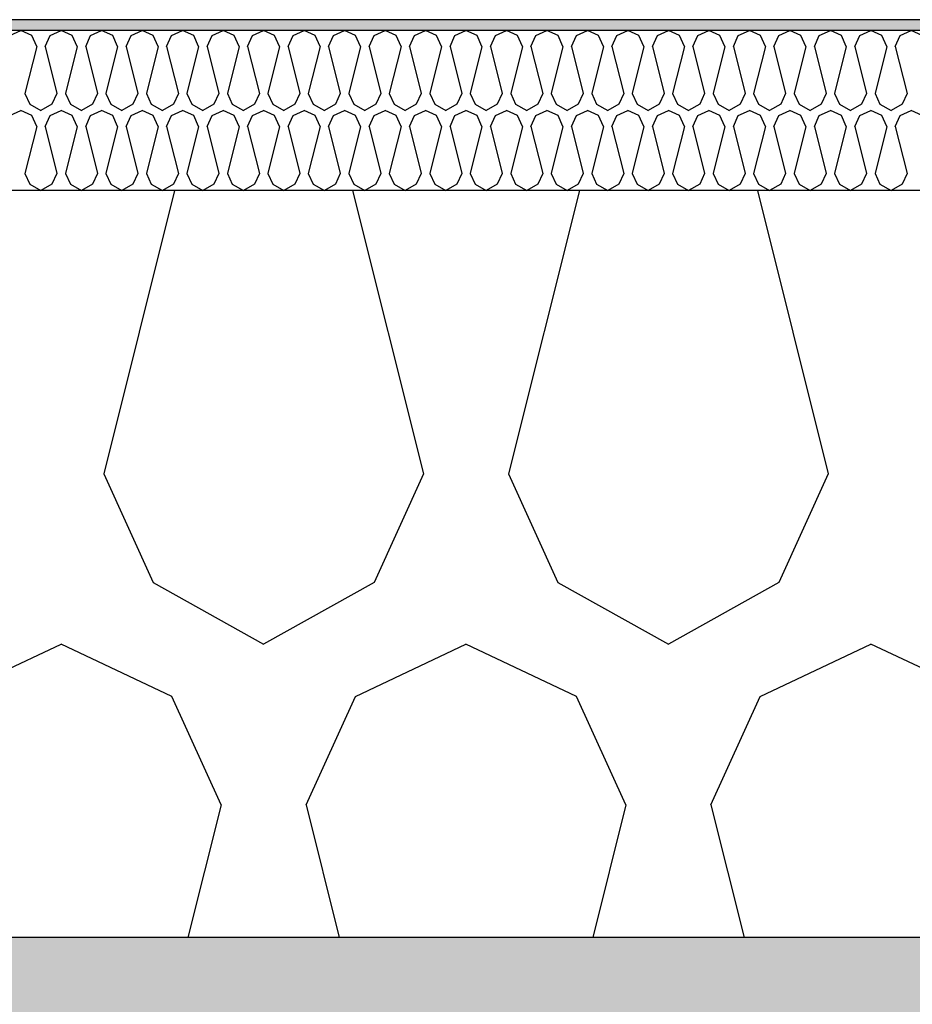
# Model space of a CAD drawing. Header units: millimetres. Extents: x -74465 to -41950, y -2141 to 15832.
# Tile 122 of 131: x -55248 to -55080, y 10282 to 10467. Entities that reach past the tile are written whole.
import ezdxf

# ---------------------------------------------------------------- set-up
doc = ezdxf.new("R2010")
doc.units = ezdxf.units.MM
doc.header["$LTSCALE"] = 0.5
doc.header["$MEASUREMENT"] = 0
doc.linetypes.add('PLINE', pattern=[0])
for name, color, linetype in [('26-- Yttertak (Skravur)(Nye konstruksjoner)', 7, 'Continuous'), ('26-- Yttertak(Nye konstruksjoner)', 7, 'Continuous'), ('261- Primærkonstruksjon (tak) (Skravur)(Nye konstruksjoner)', 7, 'Continuous'), ('261- Primærkonstruksjon (tak)(Nye konstruksjoner)', 7, 'Continuous'), ('262- Taktekking (Skravur)(Nye konstruksjoner)', 7, 'Continuous'), ('262- Taktekking(Nye konstruksjoner)', 7, 'Continuous')]:
    doc.layers.add(name, color=color, linetype=linetype)

# ---------------------------------------------------------------- blocks, each defined once
blk = doc.blocks.new('*X2')
at = {"layer": '262- Taktekking (Skravur)(Nye konstruksjoner)', "linetype": 'PLINE'}
for p, q in [((-55249.55, 10464.02), (-55247.48, 10465)), ((-55245.41, 10464.02), (-55247.48, 10465)), ((-55241.97, 10464.02), (-55239.89, 10465)), ((-55237.82, 10464.02), (-55239.89, 10465)), ((-55234.38, 10464.02), (-55232.31, 10465)), ((-55230.23, 10464.02), (-55232.31, 10465)), ((-55226.79, 10464.02), (-55224.72, 10465)), ((-55222.65, 10464.02), (-55224.72, 10465)), ((-55219.2, 10464.02), (-55217.13, 10465)), ((-55215.06, 10464.02), (-55217.13, 10465)), ((-55211.62, 10464.02), (-55209.54, 10465)), ((-55207.47, 10464.02), (-55209.54, 10465)), ((-55204.03, 10464.02), (-55201.96, 10465)), ((-55199.88, 10464.02), (-55201.96, 10465)), ((-55196.44, 10464.02), (-55194.37, 10465)), ((-55192.3, 10464.02), (-55194.37, 10465)), ((-55188.85, 10464.02), (-55186.78, 10465)), ((-55184.71, 10464.02), (-55186.78, 10465)), ((-55181.26, 10464.02), (-55179.19, 10465)), ((-55177.12, 10464.02), (-55179.19, 10465)), ((-55173.68, 10464.02), (-55171.6, 10465)), ((-55169.53, 10464.02), (-55171.6, 10465)), ((-55166.09, 10464.02), (-55164.02, 10465)), ((-55161.94, 10464.02), (-55164.02, 10465)), ((-55158.5, 10464.02), (-55156.43, 10465)), ((-55154.36, 10464.02), (-55156.43, 10465)), ((-55150.91, 10464.02), (-55148.84, 10465)), ((-55146.77, 10464.02), (-55148.84, 10465)), ((-55143.32, 10464.02), (-55141.25, 10465)), ((-55139.18, 10464.02), (-55141.25, 10465)), ((-55135.74, 10464.02), (-55133.66, 10465)), ((-55131.59, 10464.02), (-55133.66, 10465)), ((-55128.15, 10464.02), (-55126.08, 10465)), ((-55124, 10464.02), (-55126.08, 10465)), ((-55120.56, 10464.02), (-55118.49, 10465)), ((-55116.42, 10464.02), (-55118.49, 10465)), ((-55112.97, 10464.02), (-55110.9, 10465)), ((-55108.83, 10464.02), (-55110.9, 10465)), ((-55105.38, 10464.02), (-55103.31, 10465)), ((-55101.24, 10464.02), (-55103.31, 10465)), ((-55097.8, 10464.02), (-55095.72, 10465)), ((-55093.65, 10464.02), (-55095.72, 10465)), ((-55090.21, 10464.02), (-55088.14, 10465)), ((-55086.06, 10464.02), (-55088.14, 10465)), ((-55082.62, 10464.02), (-55080.55, 10465)), ((-55078.48, 10464.02), (-55080.55, 10465)), ((-55244.49, 10461.99), (-55245.41, 10464.02)), ((-55242.89, 10461.99), (-55241.97, 10464.02)), ((-55236.9, 10461.99), (-55237.82, 10464.02)), ((-55235.3, 10461.99), (-55234.38, 10464.02)), ((-55229.31, 10461.99), (-55230.23, 10464.02)), ((-55227.72, 10461.99), (-55226.79, 10464.02)), ((-55221.72, 10461.99), (-55222.65, 10464.02)), ((-55220.13, 10461.99), (-55219.2, 10464.02)), ((-55214.13, 10461.99), (-55215.06, 10464.02)), ((-55212.54, 10461.99), (-55211.62, 10464.02)), ((-55206.55, 10461.99), (-55207.47, 10464.02)), ((-55204.95, 10461.99), (-55204.03, 10464.02)), ((-55198.96, 10461.99), (-55199.88, 10464.02)), ((-55197.36, 10461.99), (-55196.44, 10464.02)), ((-55191.37, 10461.99), (-55192.3, 10464.02)), ((-55189.78, 10461.99), (-55188.85, 10464.02)), ((-55183.78, 10461.99), (-55184.71, 10464.02)), ((-55182.19, 10461.99), (-55181.26, 10464.02)), ((-55176.19, 10461.99), (-55177.12, 10464.02)), ((-55174.6, 10461.99), (-55173.68, 10464.02)), ((-55168.61, 10461.99), (-55169.53, 10464.02)), ((-55167.01, 10461.99), (-55166.09, 10464.02)), ((-55161.02, 10461.99), (-55161.94, 10464.02)), ((-55159.42, 10461.99), (-55158.5, 10464.02)), ((-55153.43, 10461.99), (-55154.36, 10464.02)), ((-55151.84, 10461.99), (-55150.91, 10464.02)), ((-55145.84, 10461.99), (-55146.77, 10464.02)), ((-55144.25, 10461.99), (-55143.32, 10464.02)), ((-55138.26, 10461.99), (-55139.18, 10464.02)), ((-55136.66, 10461.99), (-55135.74, 10464.02)), ((-55130.67, 10461.99), (-55131.59, 10464.02)), ((-55129.07, 10461.99), (-55128.15, 10464.02)), ((-55123.08, 10461.99), (-55124, 10464.02)), ((-55121.49, 10461.99), (-55120.56, 10464.02)), ((-55115.49, 10461.99), (-55116.42, 10464.02)), ((-55113.9, 10461.99), (-55112.97, 10464.02)), ((-55107.9, 10461.99), (-55108.83, 10464.02)), ((-55106.31, 10461.99), (-55105.38, 10464.02)), ((-55100.32, 10461.99), (-55101.24, 10464.02)), ((-55098.72, 10461.99), (-55097.8, 10464.02)), ((-55092.73, 10461.99), (-55093.65, 10464.02)), ((-55091.13, 10461.99), (-55090.21, 10464.02)), ((-55085.14, 10461.99), (-55086.06, 10464.02)), ((-55083.55, 10461.99), (-55082.62, 10464.02)), ((-55244.49, 10461.99), (-55246.69, 10453.19)), ((-55242.89, 10461.99), (-55240.69, 10453.19)), ((-55236.9, 10461.99), (-55239.1, 10453.19)), ((-55235.3, 10461.99), (-55233.1, 10453.19)), ((-55229.31, 10461.99), (-55231.51, 10453.19)), ((-55227.72, 10461.99), (-55225.52, 10453.19)), ((-55221.72, 10461.99), (-55223.92, 10453.19)), ((-55220.13, 10461.99), (-55217.93, 10453.19)), ((-55214.13, 10461.99), (-55216.33, 10453.19)), ((-55212.54, 10461.99), (-55210.34, 10453.19)), ((-55206.55, 10461.99), (-55208.75, 10453.19)), ((-55204.95, 10461.99), (-55202.75, 10453.19)), ((-55198.96, 10461.99), (-55201.16, 10453.19)), ((-55197.36, 10461.99), (-55195.16, 10453.19)), ((-55191.37, 10461.99), (-55193.57, 10453.19)), ((-55189.78, 10461.99), (-55187.58, 10453.19)), ((-55183.78, 10461.99), (-55185.98, 10453.19)), ((-55182.19, 10461.99), (-55179.99, 10453.19)), ((-55176.19, 10461.99), (-55178.39, 10453.19)), ((-55174.6, 10461.99), (-55172.4, 10453.19)), ((-55168.61, 10461.99), (-55170.81, 10453.19)), ((-55167.01, 10461.99), (-55164.81, 10453.19)), ((-55161.02, 10461.99), (-55163.22, 10453.19)), ((-55159.42, 10461.99), (-55157.23, 10453.19)), ((-55153.43, 10461.99), (-55155.63, 10453.19)), ((-55151.84, 10461.99), (-55149.64, 10453.19)), ((-55145.84, 10461.99), (-55148.04, 10453.19)), ((-55144.25, 10461.99), (-55142.05, 10453.19)), ((-55138.26, 10461.99), (-55140.46, 10453.19)), ((-55136.66, 10461.99), (-55134.46, 10453.19)), ((-55130.67, 10461.99), (-55132.87, 10453.19)), ((-55129.07, 10461.99), (-55126.87, 10453.19)), ((-55123.08, 10461.99), (-55125.28, 10453.19)), ((-55121.49, 10461.99), (-55119.29, 10453.19)), ((-55115.49, 10461.99), (-55117.69, 10453.19)), ((-55113.9, 10461.99), (-55111.7, 10453.19)), ((-55107.9, 10461.99), (-55110.1, 10453.19)), ((-55106.31, 10461.99), (-55104.11, 10453.19)), ((-55100.32, 10461.99), (-55102.52, 10453.19)), ((-55098.72, 10461.99), (-55096.52, 10453.19)), ((-55092.73, 10461.99), (-55094.93, 10453.19)), ((-55091.13, 10461.99), (-55088.93, 10453.19)), ((-55085.14, 10461.99), (-55087.34, 10453.19)), ((-55083.55, 10461.99), (-55081.35, 10453.19)), ((-55246.69, 10453.19), (-55245.76, 10451.16)), ((-55240.69, 10453.19), (-55241.62, 10451.16)), ((-55239.1, 10453.19), (-55238.17, 10451.16)), ((-55233.1, 10453.19), (-55234.03, 10451.16)), ((-55231.51, 10453.19), (-55230.59, 10451.16)), ((-55225.52, 10453.19), (-55226.44, 10451.16)), ((-55223.92, 10453.19), (-55223, 10451.16)), ((-55217.93, 10453.19), (-55218.85, 10451.16)), ((-55216.33, 10453.19), (-55215.41, 10451.16)), ((-55210.34, 10453.19), (-55211.26, 10451.16)), ((-55208.75, 10453.19), (-55207.82, 10451.16)), ((-55202.75, 10453.19), (-55203.68, 10451.16)), ((-55201.16, 10453.19), (-55200.23, 10451.16)), ((-55195.16, 10453.19), (-55196.09, 10451.16)), ((-55193.57, 10453.19), (-55192.65, 10451.16)), ((-55187.58, 10453.19), (-55188.5, 10451.16)), ((-55185.98, 10453.19), (-55185.06, 10451.16)), ((-55179.99, 10453.19), (-55180.91, 10451.16)), ((-55178.39, 10453.19), (-55177.47, 10451.16)), ((-55172.4, 10453.19), (-55173.33, 10451.16)), ((-55170.81, 10453.19), (-55169.88, 10451.16)), ((-55164.81, 10453.19), (-55165.74, 10451.16)), ((-55163.22, 10453.19), (-55162.29, 10451.16)), ((-55157.23, 10453.19), (-55158.15, 10451.16)), ((-55155.63, 10453.19), (-55154.71, 10451.16)), ((-55149.64, 10453.19), (-55150.56, 10451.16)), ((-55148.04, 10453.19), (-55147.12, 10451.16)), ((-55142.05, 10453.19), (-55142.97, 10451.16)), ((-55140.46, 10453.19), (-55139.53, 10451.16)), ((-55134.46, 10453.19), (-55135.39, 10451.16)), ((-55132.87, 10453.19), (-55131.94, 10451.16)), ((-55126.87, 10453.19), (-55127.8, 10451.16)), ((-55125.28, 10453.19), (-55124.35, 10451.16)), ((-55119.29, 10453.19), (-55120.21, 10451.16)), ((-55117.69, 10453.19), (-55116.77, 10451.16)), ((-55111.7, 10453.19), (-55112.62, 10451.16)), ((-55110.1, 10453.19), (-55109.18, 10451.16)), ((-55104.11, 10453.19), (-55105.03, 10451.16)), ((-55102.52, 10453.19), (-55101.59, 10451.16)), ((-55096.52, 10453.19), (-55097.45, 10451.16)), ((-55094.93, 10453.19), (-55094, 10451.16)), ((-55088.93, 10453.19), (-55089.86, 10451.16)), ((-55087.34, 10453.19), (-55086.42, 10451.16)), ((-55081.35, 10453.19), (-55082.27, 10451.16)), ((-55245.76, 10451.16), (-55243.69, 10450)), ((-55241.62, 10451.16), (-55243.69, 10450)), ((-55238.17, 10451.16), (-55236.1, 10450)), ((-55234.03, 10451.16), (-55236.1, 10450)), ((-55230.59, 10451.16), (-55228.51, 10450)), ((-55226.44, 10451.16), (-55228.51, 10450)), ((-55223, 10451.16), (-55220.93, 10450)), ((-55218.85, 10451.16), (-55220.93, 10450)), ((-55215.41, 10451.16), (-55213.34, 10450)), ((-55211.26, 10451.16), (-55213.34, 10450)), ((-55207.82, 10451.16), (-55205.75, 10450)), ((-55203.68, 10451.16), (-55205.75, 10450)), ((-55200.23, 10451.16), (-55198.16, 10450)), ((-55196.09, 10451.16), (-55198.16, 10450)), ((-55192.65, 10451.16), (-55190.57, 10450)), ((-55188.5, 10451.16), (-55190.57, 10450)), ((-55185.06, 10451.16), (-55182.99, 10450)), ((-55180.91, 10451.16), (-55182.99, 10450)), ((-55177.47, 10451.16), (-55175.4, 10450)), ((-55173.33, 10451.16), (-55175.4, 10450)), ((-55169.88, 10451.16), (-55167.81, 10450)), ((-55165.74, 10451.16), (-55167.81, 10450)), ((-55162.29, 10451.16), (-55160.22, 10450)), ((-55158.15, 10451.16), (-55160.22, 10450)), ((-55154.71, 10451.16), (-55152.63, 10450)), ((-55150.56, 10451.16), (-55152.63, 10450)), ((-55147.12, 10451.16), (-55145.05, 10450)), ((-55142.97, 10451.16), (-55145.05, 10450)), ((-55139.53, 10451.16), (-55137.46, 10450)), ((-55135.39, 10451.16), (-55137.46, 10450)), ((-55131.94, 10451.16), (-55129.87, 10450)), ((-55127.8, 10451.16), (-55129.87, 10450)), ((-55124.35, 10451.16), (-55122.28, 10450)), ((-55120.21, 10451.16), (-55122.28, 10450)), ((-55116.77, 10451.16), (-55114.69, 10450)), ((-55112.62, 10451.16), (-55114.69, 10450)), ((-55109.18, 10451.16), (-55107.11, 10450)), ((-55105.03, 10451.16), (-55107.11, 10450)), ((-55101.59, 10451.16), (-55099.52, 10450)), ((-55097.45, 10451.16), (-55099.52, 10450)), ((-55094, 10451.16), (-55091.93, 10450)), ((-55089.86, 10451.16), (-55091.93, 10450)), ((-55086.42, 10451.16), (-55084.34, 10450)), ((-55082.27, 10451.16), (-55084.34, 10450)), ((-55249.55, 10449.02), (-55247.48, 10450)), ((-55245.41, 10449.02), (-55247.48, 10450)), ((-55244.49, 10446.99), (-55245.41, 10449.02)), ((-55242.89, 10446.99), (-55241.97, 10449.02)), ((-55241.97, 10449.02), (-55239.89, 10450)), ((-55237.82, 10449.02), (-55239.89, 10450)), ((-55236.9, 10446.99), (-55237.82, 10449.02)), ((-55235.3, 10446.99), (-55234.38, 10449.02)), ((-55234.38, 10449.02), (-55232.31, 10450)), ((-55230.23, 10449.02), (-55232.31, 10450)), ((-55229.31, 10446.99), (-55230.23, 10449.02)), ((-55227.72, 10446.99), (-55226.79, 10449.02)), ((-55226.79, 10449.02), (-55224.72, 10450)), ((-55222.65, 10449.02), (-55224.72, 10450)), ((-55221.72, 10446.99), (-55222.65, 10449.02)), ((-55220.13, 10446.99), (-55219.2, 10449.02)), ((-55219.2, 10449.02), (-55217.13, 10450)), ((-55215.06, 10449.02), (-55217.13, 10450)), ((-55214.13, 10446.99), (-55215.06, 10449.02)), ((-55212.54, 10446.99), (-55211.62, 10449.02)), ((-55211.62, 10449.02), (-55209.54, 10450)), ((-55207.47, 10449.02), (-55209.54, 10450)), ((-55206.55, 10446.99), (-55207.47, 10449.02)), ((-55204.95, 10446.99), (-55204.03, 10449.02)), ((-55204.03, 10449.02), (-55201.96, 10450)), ((-55199.88, 10449.02), (-55201.96, 10450)), ((-55198.96, 10446.99), (-55199.88, 10449.02)), ((-55197.36, 10446.99), (-55196.44, 10449.02)), ((-55196.44, 10449.02), (-55194.37, 10450)), ((-55192.3, 10449.02), (-55194.37, 10450)), ((-55191.37, 10446.99), (-55192.3, 10449.02)), ((-55189.78, 10446.99), (-55188.85, 10449.02)), ((-55188.85, 10449.02), (-55186.78, 10450)), ((-55184.71, 10449.02), (-55186.78, 10450)), ((-55183.78, 10446.99), (-55184.71, 10449.02)), ((-55182.19, 10446.99), (-55181.26, 10449.02)), ((-55181.26, 10449.02), (-55179.19, 10450)), ((-55177.12, 10449.02), (-55179.19, 10450)), ((-55176.19, 10446.99), (-55177.12, 10449.02)), ((-55174.6, 10446.99), (-55173.68, 10449.02)), ((-55173.68, 10449.02), (-55171.6, 10450)), ((-55169.53, 10449.02), (-55171.6, 10450)), ((-55168.61, 10446.99), (-55169.53, 10449.02)), ((-55167.01, 10446.99), (-55166.09, 10449.02)), ((-55166.09, 10449.02), (-55164.02, 10450)), ((-55161.94, 10449.02), (-55164.02, 10450)), ((-55161.02, 10446.99), (-55161.94, 10449.02)), ((-55159.42, 10446.99), (-55158.5, 10449.02)), ((-55158.5, 10449.02), (-55156.43, 10450)), ((-55154.36, 10449.02), (-55156.43, 10450)), ((-55153.43, 10446.99), (-55154.36, 10449.02)), ((-55151.84, 10446.99), (-55150.91, 10449.02)), ((-55150.91, 10449.02), (-55148.84, 10450)), ((-55146.77, 10449.02), (-55148.84, 10450)), ((-55145.84, 10446.99), (-55146.77, 10449.02)), ((-55144.25, 10446.99), (-55143.32, 10449.02)), ((-55143.32, 10449.02), (-55141.25, 10450)), ((-55139.18, 10449.02), (-55141.25, 10450)), ((-55138.26, 10446.99), (-55139.18, 10449.02)), ((-55136.66, 10446.99), (-55135.74, 10449.02)), ((-55135.74, 10449.02), (-55133.66, 10450)), ((-55131.59, 10449.02), (-55133.66, 10450)), ((-55130.67, 10446.99), (-55131.59, 10449.02)), ((-55129.07, 10446.99), (-55128.15, 10449.02)), ((-55128.15, 10449.02), (-55126.08, 10450)), ((-55124, 10449.02), (-55126.08, 10450)), ((-55123.08, 10446.99), (-55124, 10449.02)), ((-55121.49, 10446.99), (-55120.56, 10449.02)), ((-55120.56, 10449.02), (-55118.49, 10450)), ((-55116.42, 10449.02), (-55118.49, 10450)), ((-55115.49, 10446.99), (-55116.42, 10449.02)), ((-55113.9, 10446.99), (-55112.97, 10449.02)), ((-55112.97, 10449.02), (-55110.9, 10450)), ((-55108.83, 10449.02), (-55110.9, 10450)), ((-55107.9, 10446.99), (-55108.83, 10449.02)), ((-55106.31, 10446.99), (-55105.38, 10449.02)), ((-55105.38, 10449.02), (-55103.31, 10450)), ((-55101.24, 10449.02), (-55103.31, 10450)), ((-55100.32, 10446.99), (-55101.24, 10449.02)), ((-55098.72, 10446.99), (-55097.8, 10449.02)), ((-55097.8, 10449.02), (-55095.72, 10450)), ((-55093.65, 10449.02), (-55095.72, 10450)), ((-55092.73, 10446.99), (-55093.65, 10449.02)), ((-55091.13, 10446.99), (-55090.21, 10449.02)), ((-55090.21, 10449.02), (-55088.14, 10450)), ((-55086.06, 10449.02), (-55088.14, 10450)), ((-55085.14, 10446.99), (-55086.06, 10449.02)), ((-55083.55, 10446.99), (-55082.62, 10449.02)), ((-55082.62, 10449.02), (-55080.55, 10450)), ((-55078.48, 10449.02), (-55080.55, 10450)), ((-55244.49, 10446.99), (-55246.69, 10438.19)), ((-55242.89, 10446.99), (-55240.69, 10438.19)), ((-55236.9, 10446.99), (-55239.1, 10438.19)), ((-55235.3, 10446.99), (-55233.1, 10438.19)), ((-55229.31, 10446.99), (-55231.51, 10438.19)), ((-55227.72, 10446.99), (-55225.52, 10438.19)), ((-55221.72, 10446.99), (-55223.92, 10438.19)), ((-55220.13, 10446.99), (-55217.93, 10438.19)), ((-55214.13, 10446.99), (-55216.33, 10438.19)), ((-55212.54, 10446.99), (-55210.34, 10438.19)), ((-55206.55, 10446.99), (-55208.75, 10438.19)), ((-55204.95, 10446.99), (-55202.75, 10438.19)), ((-55198.96, 10446.99), (-55201.16, 10438.19)), ((-55197.36, 10446.99), (-55195.16, 10438.19)), ((-55191.37, 10446.99), (-55193.57, 10438.19)), ((-55189.78, 10446.99), (-55187.58, 10438.19)), ((-55183.78, 10446.99), (-55185.98, 10438.19)), ((-55182.19, 10446.99), (-55179.99, 10438.19)), ((-55176.19, 10446.99), (-55178.39, 10438.19)), ((-55174.6, 10446.99), (-55172.4, 10438.19)), ((-55168.61, 10446.99), (-55170.81, 10438.19)), ((-55167.01, 10446.99), (-55164.81, 10438.19)), ((-55161.02, 10446.99), (-55163.22, 10438.19)), ((-55159.42, 10446.99), (-55157.23, 10438.19)), ((-55153.43, 10446.99), (-55155.63, 10438.19)), ((-55151.84, 10446.99), (-55149.64, 10438.19)), ((-55145.84, 10446.99), (-55148.04, 10438.19)), ((-55144.25, 10446.99), (-55142.05, 10438.19)), ((-55138.26, 10446.99), (-55140.46, 10438.19)), ((-55136.66, 10446.99), (-55134.46, 10438.19)), ((-55130.67, 10446.99), (-55132.87, 10438.19)), ((-55129.07, 10446.99), (-55126.87, 10438.19)), ((-55123.08, 10446.99), (-55125.28, 10438.19)), ((-55121.49, 10446.99), (-55119.29, 10438.19)), ((-55115.49, 10446.99), (-55117.69, 10438.19)), ((-55113.9, 10446.99), (-55111.7, 10438.19)), ((-55107.9, 10446.99), (-55110.1, 10438.19)), ((-55106.31, 10446.99), (-55104.11, 10438.19)), ((-55100.32, 10446.99), (-55102.52, 10438.19)), ((-55098.72, 10446.99), (-55096.52, 10438.19)), ((-55092.73, 10446.99), (-55094.93, 10438.19)), ((-55091.13, 10446.99), (-55088.93, 10438.19)), ((-55085.14, 10446.99), (-55087.34, 10438.19)), ((-55083.55, 10446.99), (-55081.35, 10438.19)), ((-55246.69, 10438.19), (-55245.76, 10436.16)), ((-55240.69, 10438.19), (-55241.62, 10436.16)), ((-55239.1, 10438.19), (-55238.17, 10436.16)), ((-55233.1, 10438.19), (-55234.03, 10436.16)), ((-55231.51, 10438.19), (-55230.59, 10436.16)), ((-55225.52, 10438.19), (-55226.44, 10436.16)), ((-55223.92, 10438.19), (-55223, 10436.16)), ((-55217.93, 10438.19), (-55218.85, 10436.16)), ((-55216.33, 10438.19), (-55215.41, 10436.16)), ((-55210.34, 10438.19), (-55211.26, 10436.16)), ((-55208.75, 10438.19), (-55207.82, 10436.16)), ((-55202.75, 10438.19), (-55203.68, 10436.16)), ((-55201.16, 10438.19), (-55200.23, 10436.16)), ((-55195.16, 10438.19), (-55196.09, 10436.16)), ((-55193.57, 10438.19), (-55192.65, 10436.16)), ((-55187.58, 10438.19), (-55188.5, 10436.16)), ((-55185.98, 10438.19), (-55185.06, 10436.16)), ((-55179.99, 10438.19), (-55180.91, 10436.16)), ((-55178.39, 10438.19), (-55177.47, 10436.16)), ((-55172.4, 10438.19), (-55173.33, 10436.16)), ((-55170.81, 10438.19), (-55169.88, 10436.16)), ((-55164.81, 10438.19), (-55165.74, 10436.16)), ((-55163.22, 10438.19), (-55162.29, 10436.16)), ((-55157.23, 10438.19), (-55158.15, 10436.16)), ((-55155.63, 10438.19), (-55154.71, 10436.16)), ((-55149.64, 10438.19), (-55150.56, 10436.16)), ((-55148.04, 10438.19), (-55147.12, 10436.16)), ((-55142.05, 10438.19), (-55142.97, 10436.16)), ((-55140.46, 10438.19), (-55139.53, 10436.16)), ((-55134.46, 10438.19), (-55135.39, 10436.16)), ((-55132.87, 10438.19), (-55131.94, 10436.16)), ((-55126.87, 10438.19), (-55127.8, 10436.16)), ((-55125.28, 10438.19), (-55124.35, 10436.16)), ((-55119.29, 10438.19), (-55120.21, 10436.16)), ((-55117.69, 10438.19), (-55116.77, 10436.16)), ((-55111.7, 10438.19), (-55112.62, 10436.16)), ((-55110.1, 10438.19), (-55109.18, 10436.16)), ((-55104.11, 10438.19), (-55105.03, 10436.16)), ((-55102.52, 10438.19), (-55101.59, 10436.16)), ((-55096.52, 10438.19), (-55097.45, 10436.16)), ((-55094.93, 10438.19), (-55094, 10436.16)), ((-55088.93, 10438.19), (-55089.86, 10436.16)), ((-55087.34, 10438.19), (-55086.42, 10436.16)), ((-55081.35, 10438.19), (-55082.27, 10436.16)), ((-55245.76, 10436.16), (-55243.69, 10435)), ((-55241.62, 10436.16), (-55243.69, 10435)), ((-55238.17, 10436.16), (-55236.1, 10435)), ((-55234.03, 10436.16), (-55236.1, 10435)), ((-55230.59, 10436.16), (-55228.51, 10435)), ((-55226.44, 10436.16), (-55228.51, 10435)), ((-55223, 10436.16), (-55220.93, 10435)), ((-55218.85, 10436.16), (-55220.93, 10435)), ((-55215.41, 10436.16), (-55213.34, 10435)), ((-55211.26, 10436.16), (-55213.34, 10435)), ((-55207.82, 10436.16), (-55205.75, 10435)), ((-55203.68, 10436.16), (-55205.75, 10435)), ((-55200.23, 10436.16), (-55198.16, 10435)), ((-55196.09, 10436.16), (-55198.16, 10435)), ((-55192.65, 10436.16), (-55190.57, 10435)), ((-55188.5, 10436.16), (-55190.57, 10435)), ((-55185.06, 10436.16), (-55182.99, 10435)), ((-55180.91, 10436.16), (-55182.99, 10435)), ((-55177.47, 10436.16), (-55175.4, 10435)), ((-55173.33, 10436.16), (-55175.4, 10435)), ((-55169.88, 10436.16), (-55167.81, 10435)), ((-55165.74, 10436.16), (-55167.81, 10435)), ((-55162.29, 10436.16), (-55160.22, 10435)), ((-55158.15, 10436.16), (-55160.22, 10435)), ((-55154.71, 10436.16), (-55152.63, 10435)), ((-55150.56, 10436.16), (-55152.63, 10435)), ((-55147.12, 10436.16), (-55145.05, 10435)), ((-55142.97, 10436.16), (-55145.05, 10435)), ((-55139.53, 10436.16), (-55137.46, 10435)), ((-55135.39, 10436.16), (-55137.46, 10435)), ((-55131.94, 10436.16), (-55129.87, 10435)), ((-55127.8, 10436.16), (-55129.87, 10435)), ((-55124.35, 10436.16), (-55122.28, 10435)), ((-55120.21, 10436.16), (-55122.28, 10435)), ((-55116.77, 10436.16), (-55114.69, 10435)), ((-55112.62, 10436.16), (-55114.69, 10435)), ((-55109.18, 10436.16), (-55107.11, 10435)), ((-55105.03, 10436.16), (-55107.11, 10435)), ((-55101.59, 10436.16), (-55099.52, 10435)), ((-55097.45, 10436.16), (-55099.52, 10435)), ((-55094, 10436.16), (-55091.93, 10435)), ((-55089.86, 10436.16), (-55091.93, 10435)), ((-55086.42, 10436.16), (-55084.34, 10435)), ((-55082.27, 10436.16), (-55084.34, 10435))]:
    blk.add_line(p, q, dxfattribs=at)
blk = doc.blocks.new('*X3')
at = {"layer": '26-- Yttertak (Skravur)(Nye konstruksjoner)', "linetype": 'PLINE'}
for p, q in [((-55218.64, 10435), (-55231.92, 10381.88)), ((-55185.27, 10435), (-55171.99, 10381.88)), ((-55142.77, 10435), (-55156.04, 10381.88)), ((-55109.39, 10435), (-55096.11, 10381.88)), ((-55231.92, 10381.88), (-55222.68, 10361.56)), ((-55171.99, 10381.88), (-55181.23, 10361.56)), ((-55156.04, 10381.88), (-55146.8, 10361.56)), ((-55096.11, 10381.88), (-55105.35, 10361.56)), ((-55222.68, 10361.56), (-55201.96, 10350)), ((-55181.23, 10361.56), (-55201.96, 10350)), ((-55146.8, 10361.56), (-55126.08, 10350)), ((-55105.35, 10361.56), (-55126.08, 10350)), ((-55260.62, 10340.19), (-55239.89, 10350)), ((-55219.17, 10340.19), (-55239.89, 10350)), ((-55184.74, 10340.19), (-55164.02, 10350)), ((-55143.29, 10340.19), (-55164.02, 10350)), ((-55108.86, 10340.19), (-55088.14, 10350)), ((-55067.42, 10340.19), (-55088.14, 10350)), ((-55209.93, 10319.87), (-55219.17, 10340.19)), ((-55193.98, 10319.87), (-55184.74, 10340.19)), ((-55134.05, 10319.87), (-55143.29, 10340.19)), ((-55118.11, 10319.87), (-55108.86, 10340.19)), ((-55209.93, 10319.87), (-55216.14, 10295)), ((-55193.98, 10319.87), (-55187.77, 10295)), ((-55134.05, 10319.87), (-55140.27, 10295)), ((-55118.11, 10319.87), (-55111.89, 10295))]:
    blk.add_line(p, q, dxfattribs=at)

msp = doc.modelspace()

# ---------------------------------------------------------------- hatches: boundary and pattern name
at = {"layer": '261- Primærkonstruksjon (tak) (Skravur)(Nye konstruksjoner)', "linetype": 'Continuous'}
h = msp.add_hatch(dxfattribs=at)
h.set_pattern_fill('Prikker_tett', color=256, style=0, pattern_type=2)
h.set_pattern_definition([(0, (0, 0), (0, 43.30127), [0, -25]), (0, (12.5, 21.65), (0, 43.30127), [0, -25])])
h.paths.add_polyline_path([(-61126.57, 10270), (-54826.57, 10270), (-54826.57, 10295), (-61126.57, 10295)])
at = {"layer": '262- Taktekking (Skravur)(Nye konstruksjoner)', "linetype": 'Continuous'}
msp.add_hatch(color=256, dxfattribs=at).paths.add_polyline_path([(-55404.57, 10465), (-54908.57, 10465), (-54908.57, 10467), (-55404.57, 10467)])

# ---------------------------------------------------------------- linework, layer by layer
at = {"layer": '26-- Yttertak(Nye konstruksjoner)', "linetype": 'PLINE'}
msp.add_line((-54906.57, 10435), (-55406.57, 10435), dxfattribs=at)
at = {"layer": '261- Primærkonstruksjon (tak)(Nye konstruksjoner)', "linetype": 'PLINE', "flags": 128}
msp.add_lwpolyline([(-54906.57, 10295), (-60906.57, 10295), (-60908.57, 10295), (-60926.57, 10295), (-61126.57, 10295)], dxfattribs=at)
at = {"layer": '262- Taktekking(Nye konstruksjoner)', "linetype": 'PLINE'}
msp.add_line((-54908.57, 10467), (-55404.57, 10467), dxfattribs=at)
at = {"layer": '262- Taktekking(Nye konstruksjoner)', "linetype": 'PLINE', "flags": 128}
msp.add_lwpolyline([(-54906.57, 10465), (-54908.57, 10465), (-55404.57, 10465), (-55406.57, 10465)], dxfattribs=at)

# ---------------------------------------------------------------- block references
at = {"layer": '26-- Yttertak(Nye konstruksjoner)'}
msp.add_blockref('*X3', (0, 0), dxfattribs=at)
at = {"layer": '262- Taktekking(Nye konstruksjoner)'}
msp.add_blockref('*X2', (0, 0), dxfattribs=at)

doc.saveas('drawing.dxf')
